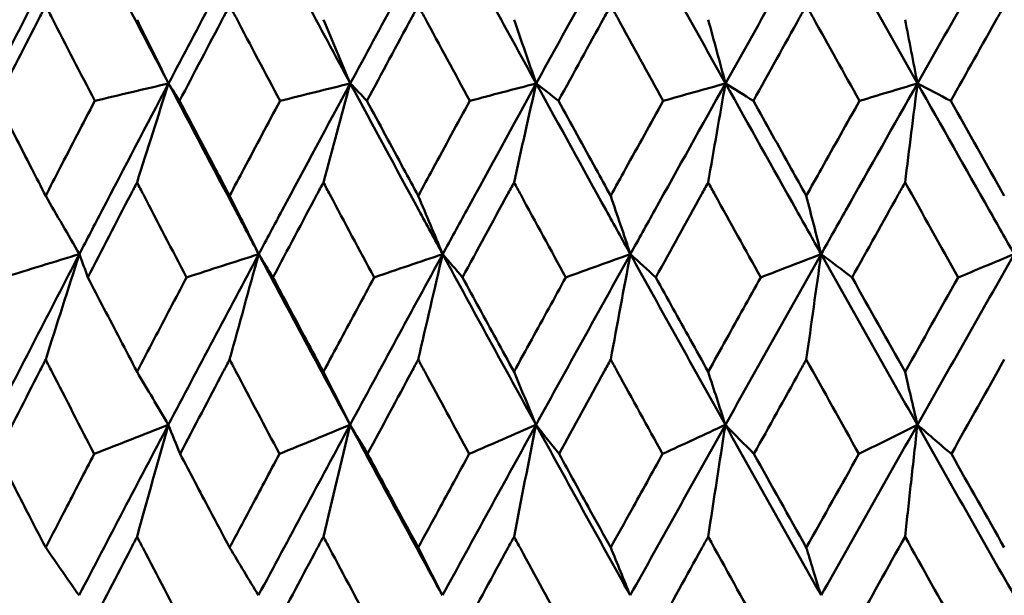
# Model space of a CAD drawing. Header units: millimetres. Extents: x 172 to 1631, y 500 to 2693.
# Tile 138 of 218: x 800.56 to 806.73, y 581.19 to 584.8. Entities that reach past the tile are written whole.
import ezdxf

# ---------------------------------------------------------------- set-up
doc = ezdxf.new("R2010")
doc.units = ezdxf.units.MM
doc.header["$LTSCALE"] = 10
doc.layers.add('Widoczne (ISO)', color=7, linetype='Continuous', lineweight=50)

msp = doc.modelspace()

# ---------------------------------------------------------------- linework, layer by layer
at = {"layer": 'Widoczne (ISO)'}
msp.add_circle((809.2343, 549.6019), 50, dxfattribs=at)
for points in [[(800.9311, 585.467), (800.7461, 585.1103), (800.5626, 584.7536), (800.3805, 584.3969)], [(800.9311, 585.467), (801.1159, 585.1103), (801.3019, 584.7536), (801.489, 584.3969)], [(802.0555, 585.467), (801.8654, 585.1103), (801.6765, 584.7536), (801.489, 584.3969)], [(802.0555, 585.467), (802.2453, 585.1103), (802.4362, 584.7536), (802.6281, 584.3969)], [(803.2081, 585.467), (803.0137, 585.1103), (802.8204, 584.7536), (802.6281, 584.3969)], [(803.2081, 585.467), (803.4023, 585.1103), (803.5974, 584.7536), (803.7933, 584.3969)], [(804.3846, 585.467), (804.1866, 585.1103), (803.9895, 584.7536), (803.7933, 584.3969)], [(804.3846, 585.467), (804.5824, 585.1103), (804.7809, 584.7536), (804.98, 584.3969)], [(805.5801, 585.467), (805.3794, 585.1103), (805.1793, 584.7536), (804.98, 584.3969)], [(805.5801, 585.467), (805.7808, 585.1103), (805.9819, 584.7536), (806.1834, 584.3969)], [(806.7901, 585.467), (806.5874, 585.1103), (806.3851, 584.7536), (806.1834, 584.3969)], [(801.2913, 584.7966), (801.3571, 584.6632), (801.423, 584.5299), (801.489, 584.3969)], [(802.4595, 584.7966), (802.5157, 584.6632), (802.5719, 584.5299), (802.6281, 584.3969)], [(803.6544, 584.7966), (803.7007, 584.6632), (803.747, 584.5299), (803.7933, 584.3969)], [(804.8714, 584.7966), (804.9076, 584.6632), (804.9438, 584.5299), (804.98, 584.3969)], [(806.1056, 584.7966), (806.1315, 584.6632), (806.1575, 584.5299), (806.1834, 584.3969)], [(801.489, 584.3969), (801.3348, 584.3604), (801.1806, 584.3239), (801.0263, 584.2874)], [(801.2913, 583.7757), (801.3569, 583.9833), (801.4228, 584.1903), (801.489, 584.3969)], [(801.489, 584.3969), (801.512, 584.3604), (801.5349, 584.3239), (801.5579, 584.2874)], [(802.6281, 584.3969), (802.4813, 584.3604), (802.3345, 584.3239), (802.1877, 584.2874)], [(802.4595, 583.7757), (802.5155, 583.9833), (802.5717, 584.1903), (802.6281, 584.3969)], [(802.6281, 584.3969), (802.663, 584.3604), (802.6978, 584.3239), (802.7327, 584.2874)], [(803.7933, 584.3969), (803.6545, 584.3604), (803.5157, 584.3239), (803.3769, 584.2874)], [(803.6544, 583.7757), (803.7005, 583.9833), (803.7468, 584.1903), (803.7933, 584.3969)], [(803.7933, 584.3969), (803.8399, 584.3604), (803.8865, 584.3239), (803.9331, 584.2874)], [(804.98, 584.3969), (804.8497, 584.3604), (804.7195, 584.3239), (804.5892, 584.2874)], [(804.8714, 583.7757), (804.9074, 583.9833), (804.9436, 584.1903), (804.98, 584.3969)], [(804.98, 584.3969), (805.0381, 584.3604), (805.0963, 584.3239), (805.1545, 584.2874)], [(806.1834, 584.3969), (806.0623, 584.3604), (805.9411, 584.3239), (805.8199, 584.2874)], [(806.1056, 583.7757), (806.1314, 583.9833), (806.1574, 584.1903), (806.1834, 584.3969)], [(806.1834, 584.3969), (806.2529, 584.3604), (806.3224, 584.3239), (806.3919, 584.2874)], [(806.3919, 584.2874), (806.5037, 584.0889), (806.6156, 583.8904), (806.7276, 583.6919)], [(806.4389, 583.1798), (806.3277, 583.3784), (806.2165, 583.5771), (806.1056, 583.7757)], [(800.7187, 583.6919), (800.789, 583.5697), (800.8595, 583.4478), (800.9299, 583.326)], [(801.8718, 583.6919), (801.9326, 583.5697), (801.9935, 583.4478), (802.0544, 583.326)], [(803.0539, 583.6919), (803.105, 583.5697), (803.1561, 583.4478), (803.2072, 583.326)], [(804.2605, 583.6919), (804.3016, 583.5697), (804.3427, 583.4478), (804.3838, 583.326)], [(805.4866, 583.6919), (805.5176, 583.5697), (805.5486, 583.4478), (805.5796, 583.326)], [(800.9299, 583.326), (800.7449, 582.9692), (800.5612, 582.6122), (800.3787, 582.2553)], [(800.9299, 583.326), (800.772, 583.2773), (800.614, 583.2286), (800.456, 583.1798)], [(800.7187, 582.6647), (800.7888, 582.8857), (800.8592, 583.1061), (800.9299, 583.326)], [(800.9299, 583.326), (800.9476, 583.2773), (800.9654, 583.2286), (800.9831, 583.1798)], [(802.0544, 583.326), (801.8643, 582.9692), (801.6753, 582.6122), (801.4875, 582.2553)], [(802.0544, 583.326), (801.9035, 583.2773), (801.7526, 583.2286), (801.6017, 583.1798)], [(801.8718, 582.6647), (801.9324, 582.8857), (801.9933, 583.1061), (802.0544, 583.326)], [(802.0544, 583.326), (802.084, 583.2773), (802.1137, 583.2286), (802.1434, 583.1798)], [(802.0544, 583.326), (802.244, 582.9692), (802.4348, 582.6122), (802.6268, 582.2553)], [(803.2072, 583.326), (803.0129, 582.9692), (802.8194, 582.6122), (802.6268, 582.2553)], [(803.2072, 583.326), (803.064, 583.2773), (802.9208, 583.2286), (802.7775, 583.1798)], [(803.0539, 582.6647), (803.1048, 582.8857), (803.1559, 583.1061), (803.2072, 583.326)], [(803.2072, 583.326), (803.2487, 583.2773), (803.2901, 583.2286), (803.3316, 583.1798)], [(803.2072, 583.326), (803.4012, 582.9692), (803.5962, 582.6122), (803.7923, 582.2553)], [(804.3838, 583.326), (804.1859, 582.9692), (803.9887, 582.6122), (803.7923, 582.2553)], [(804.3838, 583.326), (804.2489, 583.2773), (804.1139, 583.2286), (803.9789, 583.1798)], [(804.2605, 582.6647), (804.3014, 582.8857), (804.3425, 583.1061), (804.3838, 583.326)], [(804.3838, 583.326), (804.4369, 583.2773), (804.49, 583.2286), (804.5431, 583.1798)], [(804.3838, 583.326), (804.5814, 582.9692), (804.7799, 582.6122), (804.9792, 582.2553)], [(805.5796, 583.326), (805.3789, 582.9692), (805.1788, 582.6122), (804.9792, 582.2553)], [(805.5796, 583.326), (805.4534, 583.2773), (805.3272, 583.2286), (805.2009, 583.1798)], [(805.4866, 582.6647), (805.5175, 582.8857), (805.5485, 583.1061), (805.5796, 583.326)], [(805.5796, 583.326), (805.78, 582.9692), (805.9811, 582.6122), (806.1828, 582.2553)], [(805.5796, 583.326), (805.6441, 583.2773), (805.7086, 583.2286), (805.7731, 583.1798)], [(806.7898, 583.326), (806.5871, 582.9692), (806.3848, 582.6122), (806.1828, 582.2553)], [(805.7731, 583.1798), (805.8838, 582.9824), (805.9946, 582.785), (806.1056, 582.5877)], [(806.1056, 582.5877), (806.2166, 582.7851), (806.3277, 582.9825), (806.4389, 583.1798)], [(805.8161, 582.0724), (805.7061, 582.2698), (805.5963, 582.4672), (805.4866, 582.6647)], [(806.7276, 582.6647), (806.6169, 582.4673), (806.5062, 582.2698), (806.3958, 582.0724)], [(801.2913, 582.5877), (801.3567, 582.4767), (801.4221, 582.3659), (801.4875, 582.2553)], [(802.4595, 582.5877), (802.5152, 582.4767), (802.571, 582.3659), (802.6268, 582.2553)], [(803.6544, 582.5877), (803.7003, 582.4767), (803.7463, 582.3659), (803.7923, 582.2553)], [(804.8714, 582.5877), (804.9073, 582.4767), (804.9432, 582.3659), (804.9792, 582.2553)], [(801.4875, 582.2553), (801.2998, 581.8986), (801.1132, 581.542), (800.9279, 581.1854)], [(801.4875, 582.2553), (801.3326, 582.1943), (801.1777, 582.1334), (801.0228, 582.0724)], [(801.2913, 581.5532), (801.3563, 581.7879), (801.4218, 582.0219), (801.4875, 582.2553)], [(801.4875, 582.2553), (801.5121, 582.1943), (801.5368, 582.1334), (801.5615, 582.0724)], [(802.6268, 582.2553), (802.4345, 581.8986), (802.243, 581.542), (802.0526, 581.1854)], [(802.6268, 582.2553), (802.4793, 582.1943), (802.3317, 582.1334), (802.1841, 582.0724)], [(802.4595, 581.5532), (802.515, 581.7879), (802.5708, 582.0219), (802.6268, 582.2553)], [(802.6268, 582.2553), (802.6633, 582.1943), (802.6998, 582.1334), (802.7363, 582.0724)], [(802.6268, 582.2553), (802.8187, 581.8986), (803.0117, 581.542), (803.2058, 581.1854)], [(803.7923, 582.2553), (803.596, 581.8986), (803.4004, 581.542), (803.2058, 581.1854)], [(803.7923, 582.2553), (803.6526, 582.1943), (803.5129, 582.1334), (803.3732, 582.0724)], [(803.6544, 581.5532), (803.7001, 581.7879), (803.7461, 582.0219), (803.7923, 582.2553)], [(803.7923, 582.2553), (803.8404, 582.1943), (803.8886, 582.1334), (803.9368, 582.0724)], [(803.7923, 582.2553), (803.9881, 581.8986), (804.1849, 581.542), (804.3827, 581.1854)], [(804.9792, 582.2553), (804.7797, 581.8986), (804.5809, 581.542), (804.3827, 581.1854)], [(804.9792, 582.2553), (804.848, 582.1943), (804.7167, 582.1334), (804.5855, 582.0724)], [(804.8714, 581.5532), (804.9071, 581.7879), (804.943, 582.0219), (804.9792, 582.2553)], [(804.9792, 582.2553), (805.0388, 582.1943), (805.0985, 582.1334), (805.1583, 582.0724)], [(804.9792, 582.2553), (805.1782, 581.8986), (805.3781, 581.542), (805.5787, 581.1854)], [(806.1828, 582.2553), (805.9811, 581.8986), (805.7797, 581.542), (805.5787, 581.1854)], [(806.1828, 582.2553), (806.3844, 581.8986), (806.5865, 581.542), (806.7892, 581.1854)], [(805.1583, 582.0724), (805.2675, 581.8765), (805.3769, 581.6807), (805.4866, 581.4849)], [(805.4866, 581.4849), (805.5963, 581.6807), (805.7061, 581.8765), (805.8161, 582.0724)], [(806.3958, 582.0724), (806.5062, 581.8765), (806.6168, 581.6807), (806.7276, 581.4849)], [(805.1961, 580.9659), (805.0877, 581.1616), (804.9794, 581.3574), (804.8714, 581.5532)], [(806.1056, 581.5532), (805.9962, 581.3574), (805.887, 581.1616), (805.778, 580.9659)], [(806.434, 580.9659), (806.3244, 581.1616), (806.2149, 581.3574), (806.1056, 581.5532)], [(800.7187, 581.4849), (800.7884, 581.385), (800.8581, 581.2851), (800.9279, 581.1854)], [(801.8718, 581.4849), (801.932, 581.385), (801.9923, 581.2851), (802.0526, 581.1854)], [(803.0539, 581.4849), (803.1045, 581.385), (803.1551, 581.2851), (803.2058, 581.1854)], [(804.2605, 581.4849), (804.3012, 581.385), (804.3419, 581.2851), (804.3827, 581.1854)]]:
    msp.add_open_spline(points, degree=3, dxfattribs=at)
for points, knots in [([(800.7187, 584.8854), (800.7057, 584.8601), (800.6928, 584.8348), (800.5907, 584.6355), (800.5019, 584.4615), (800.4134, 584.2874)], [0.06686277, 0.06686277, 0.06686277, 0.06686277, 0.07557848, 0.07557848, 0.13558897, 0.13558897, 0.13558897, 0.13558897]), ([(801.0263, 584.2874), (800.9365, 584.4614), (800.8469, 584.6354), (800.7446, 584.8347), (800.7317, 584.8601), (800.7187, 584.8854)], [0.01556037, 0.01556037, 0.01556037, 0.01556037, 0.07555527, 0.07555527, 0.08428623, 0.08428623, 0.08428623, 0.08428623]), ([(801.8718, 584.8854), (801.8584, 584.8601), (801.8451, 584.8348), (801.7402, 584.6355), (801.6489, 584.4615), (801.5579, 584.2874)], [0.06686277, 0.06686277, 0.06686277, 0.06686277, 0.07557848, 0.07557848, 0.13558897, 0.13558897, 0.13558897, 0.13558897]), ([(802.1877, 584.2874), (802.0955, 584.4614), (802.0035, 584.6354), (801.8985, 584.8347), (801.8851, 584.8601), (801.8718, 584.8854)], [0.01556037, 0.01556037, 0.01556037, 0.01556037, 0.07555527, 0.07555527, 0.08428623, 0.08428623, 0.08428623, 0.08428623]), ([(803.0539, 584.8854), (803.0403, 584.8601), (803.0267, 584.8348), (802.9194, 584.6355), (802.8259, 584.4615), (802.7327, 584.2874)], [0.06686277, 0.06686277, 0.06686277, 0.06686277, 0.07557848, 0.07557848, 0.13558897, 0.13558897, 0.13558897, 0.13558897]), ([(803.3769, 584.2874), (803.2827, 584.4614), (803.1887, 584.6354), (803.0812, 584.8347), (803.0676, 584.8601), (803.0539, 584.8854)], [0.01556037, 0.01556037, 0.01556037, 0.01556037, 0.07555527, 0.07555527, 0.08428623, 0.08428623, 0.08428623, 0.08428623]), ([(804.2605, 584.8854), (804.2466, 584.8601), (804.2327, 584.8348), (804.1234, 584.6355), (804.0282, 584.4615), (803.9331, 584.2874)], [0.06686277, 0.06686277, 0.06686277, 0.06686277, 0.07557848, 0.07557848, 0.13558897, 0.13558897, 0.13558897, 0.13558897]), ([(804.5892, 584.2874), (804.4934, 584.4614), (804.3977, 584.6354), (804.2883, 584.8347), (804.2744, 584.8601), (804.2605, 584.8854)], [0.01556037, 0.01556037, 0.01556037, 0.01556037, 0.07555527, 0.07555527, 0.08428623, 0.08428623, 0.08428623, 0.08428623]), ([(805.4866, 584.8854), (805.4726, 584.8601), (805.4585, 584.8348), (805.3476, 584.6355), (805.251, 584.4615), (805.1545, 584.2874)], [0.06686277, 0.06686277, 0.06686277, 0.06686277, 0.07557848, 0.07557848, 0.13558897, 0.13558897, 0.13558897, 0.13558897]), ([(805.8199, 584.2874), (805.7228, 584.4614), (805.6258, 584.6354), (805.5148, 584.8347), (805.5007, 584.8601), (805.4866, 584.8854)], [0.01556037, 0.01556037, 0.01556037, 0.01556037, 0.07555527, 0.07555527, 0.08428623, 0.08428623, 0.08428623, 0.08428623]), ([(806.7276, 584.8854), (806.7134, 584.8601), (806.6992, 584.8348), (806.5872, 584.6355), (806.4895, 584.4615), (806.3919, 584.2874)], [0.06686277, 0.06686277, 0.06686277, 0.06686277, 0.07557848, 0.07557848, 0.13558897, 0.13558897, 0.13558897, 0.13558897]), ([(801.489, 584.3969), (801.3497, 584.1319), (801.2111, 583.8669), (801.0254, 583.51), (800.9776, 583.418), (800.9299, 583.326)], [0.3692784, 0.3692784, 0.3692784, 0.3692784, 0.4608442, 0.4608442, 0.492629, 0.492629, 0.492629, 0.492629]), ([(801.489, 584.3969), (801.6281, 584.1319), (801.7677, 583.8669), (801.9568, 583.51), (802.0055, 583.418), (802.0544, 583.326)], [0.3692784, 0.3692784, 0.3692784, 0.3692784, 0.4608442, 0.4608442, 0.492629, 0.492629, 0.492629, 0.492629]), ([(802.6281, 584.3969), (802.4853, 584.1319), (802.3431, 583.8669), (802.1525, 583.51), (802.1034, 583.418), (802.0544, 583.326)], [0.3692784, 0.3692784, 0.3692784, 0.3692784, 0.4608442, 0.4608442, 0.492629, 0.492629, 0.492629, 0.492629]), ([(802.6281, 584.3969), (802.7707, 584.1319), (802.9138, 583.8669), (803.1073, 583.51), (803.1572, 583.418), (803.2072, 583.326)], [0.3692784, 0.3692784, 0.3692784, 0.3692784, 0.4608442, 0.4608442, 0.492629, 0.492629, 0.492629, 0.492629]), ([(803.7933, 584.3969), (803.6476, 584.1319), (803.5024, 583.8669), (803.3075, 583.51), (803.2573, 583.418), (803.2072, 583.326)], [0.3692784, 0.3692784, 0.3692784, 0.3692784, 0.4608442, 0.4608442, 0.492629, 0.492629, 0.492629, 0.492629]), ([(803.7933, 584.3969), (803.9389, 584.1319), (804.0848, 583.8669), (804.282, 583.51), (804.3329, 583.418), (804.3838, 583.326)], [0.3692784, 0.3692784, 0.3692784, 0.3692784, 0.4608442, 0.4608442, 0.492629, 0.492629, 0.492629, 0.492629]), ([(804.98, 584.3969), (804.8319, 584.1319), (804.6842, 583.8669), (804.4859, 583.51), (804.4349, 583.418), (804.3838, 583.326)], [0.3692784, 0.3692784, 0.3692784, 0.3692784, 0.4608442, 0.4608442, 0.492629, 0.492629, 0.492629, 0.492629]), ([(804.98, 584.3969), (805.1279, 584.1319), (805.2762, 583.8669), (805.4763, 583.51), (805.5279, 583.418), (805.5796, 583.326)], [0.3692784, 0.3692784, 0.3692784, 0.3692784, 0.4608442, 0.4608442, 0.492629, 0.492629, 0.492629, 0.492629]), ([(806.1834, 584.3969), (806.0336, 584.1319), (805.8841, 583.8669), (805.6831, 583.51), (805.6313, 583.418), (805.5796, 583.326)], [0.3692784, 0.3692784, 0.3692784, 0.3692784, 0.4608442, 0.4608442, 0.492629, 0.492629, 0.492629, 0.492629]), ([(806.1834, 584.3969), (806.3332, 584.1319), (806.4831, 583.8669), (806.6854, 583.51), (806.7376, 583.418), (806.7898, 583.326)], [0.3692784, 0.3692784, 0.3692784, 0.3692784, 0.4608442, 0.4608442, 0.492629, 0.492629, 0.492629, 0.492629]), ([(800.4134, 584.2874), (800.4859, 584.1454), (800.5586, 584.0034), (800.6605, 583.8049), (800.6896, 583.7484), (800.7187, 583.6919)], [0.01259731, 0.01259731, 0.01259731, 0.01259731, 0.06159863, 0.06159863, 0.08110666, 0.08110666, 0.08110666, 0.08110666]), ([(800.7187, 583.6919), (800.7478, 583.7484), (800.7769, 583.8049), (800.8793, 584.0034), (800.9527, 584.1454), (801.0263, 584.2874)], [0.04208868, 0.04208868, 0.04208868, 0.04208868, 0.06158988, 0.06158988, 0.11059803, 0.11059803, 0.11059803, 0.11059803]), ([(801.5579, 584.2874), (801.6325, 584.1454), (801.7072, 584.0034), (801.812, 583.8049), (801.8419, 583.7484), (801.8718, 583.6919)], [0.01259731, 0.01259731, 0.01259731, 0.01259731, 0.06159863, 0.06159863, 0.08110666, 0.08110666, 0.08110666, 0.08110666]), ([(801.8718, 583.6919), (801.9016, 583.7484), (801.9316, 583.8049), (802.0367, 584.0034), (802.1121, 584.1454), (802.1877, 584.2874)], [0.04208868, 0.04208868, 0.04208868, 0.04208868, 0.06158988, 0.06158988, 0.11059803, 0.11059803, 0.11059803, 0.11059803]), ([(802.7327, 584.2874), (802.8091, 584.1454), (802.8856, 584.0034), (802.9928, 583.8049), (803.0233, 583.7484), (803.0539, 583.6919)], [0.01259731, 0.01259731, 0.01259731, 0.01259731, 0.06159863, 0.06159863, 0.08110666, 0.08110666, 0.08110666, 0.08110666]), ([(803.0539, 583.6919), (803.0845, 583.7484), (803.1151, 583.8049), (803.2226, 584.0034), (803.2997, 584.1454), (803.3769, 584.2874)], [0.04208868, 0.04208868, 0.04208868, 0.04208868, 0.06158988, 0.06158988, 0.11059803, 0.11059803, 0.11059803, 0.11059803]), ([(803.9331, 584.2874), (804.011, 584.1454), (804.089, 584.0034), (804.1982, 583.8049), (804.2293, 583.7484), (804.2605, 583.6919)], [0.01259731, 0.01259731, 0.01259731, 0.01259731, 0.06159863, 0.06159863, 0.08110666, 0.08110666, 0.08110666, 0.08110666]), ([(804.2605, 583.6919), (804.2916, 583.7484), (804.3227, 583.8049), (804.4322, 584.0034), (804.5107, 584.1454), (804.5892, 584.2874)], [0.04208868, 0.04208868, 0.04208868, 0.04208868, 0.06158988, 0.06158988, 0.11059803, 0.11059803, 0.11059803, 0.11059803]), ([(805.1545, 584.2874), (805.2335, 584.1454), (805.3127, 584.0034), (805.4235, 583.8049), (805.455, 583.7484), (805.4866, 583.6919)], [0.01259731, 0.01259731, 0.01259731, 0.01259731, 0.06159863, 0.06159863, 0.08110666, 0.08110666, 0.08110666, 0.08110666]), ([(805.4866, 583.6919), (805.5182, 583.7484), (805.5498, 583.8049), (805.6608, 584.0034), (805.7403, 584.1454), (805.8199, 584.2874)], [0.04208868, 0.04208868, 0.04208868, 0.04208868, 0.06158988, 0.06158988, 0.11059803, 0.11059803, 0.11059803, 0.11059803]), ([(801.2913, 583.7757), (801.278, 583.7501), (801.2648, 583.7246), (801.1618, 583.526), (801.0723, 583.3529), (800.9831, 583.1798)], [0.07138254, 0.07138254, 0.07138254, 0.07138254, 0.08018544, 0.08018544, 0.13983561, 0.13983561, 0.13983561, 0.13983561]), ([(801.6017, 583.1798), (801.5113, 583.3528), (801.4211, 583.5259), (801.3179, 583.7245), (801.3046, 583.7501), (801.2913, 583.7757)], [0.02053386, 0.02053386, 0.02053386, 0.02053386, 0.08016461, 0.08016461, 0.08898694, 0.08898694, 0.08898694, 0.08898694]), ([(802.4595, 583.7757), (802.4459, 583.7501), (802.4323, 583.7246), (802.3267, 583.526), (802.2349, 583.3529), (802.1434, 583.1798)], [0.07138254, 0.07138254, 0.07138254, 0.07138254, 0.08018544, 0.08018544, 0.13983561, 0.13983561, 0.13983561, 0.13983561]), ([(802.7775, 583.1798), (802.6849, 583.3528), (802.5926, 583.5259), (802.4868, 583.7245), (802.4731, 583.7501), (802.4595, 583.7757)], [0.02053386, 0.02053386, 0.02053386, 0.02053386, 0.08016461, 0.08016461, 0.08898694, 0.08898694, 0.08898694, 0.08898694]), ([(803.6544, 583.7757), (803.6406, 583.7501), (803.6267, 583.7246), (803.5189, 583.526), (803.4251, 583.3529), (803.3316, 583.1798)], [0.07138254, 0.07138254, 0.07138254, 0.07138254, 0.08018544, 0.08018544, 0.13983561, 0.13983561, 0.13983561, 0.13983561]), ([(803.9789, 583.1798), (803.8844, 583.3528), (803.7902, 583.5259), (803.6823, 583.7245), (803.6683, 583.7501), (803.6544, 583.7757)], [0.02053386, 0.02053386, 0.02053386, 0.02053386, 0.08016461, 0.08016461, 0.08898694, 0.08898694, 0.08898694, 0.08898694]), ([(804.8714, 583.7757), (804.8573, 583.7501), (804.8432, 583.7246), (804.7336, 583.526), (804.6383, 583.3529), (804.5431, 583.1798)], [0.07138254, 0.07138254, 0.07138254, 0.07138254, 0.08018544, 0.08018544, 0.13983561, 0.13983561, 0.13983561, 0.13983561]), ([(805.2009, 583.1798), (805.1051, 583.3528), (805.0094, 583.5259), (804.8997, 583.7245), (804.8855, 583.7501), (804.8714, 583.7757)], [0.02053386, 0.02053386, 0.02053386, 0.02053386, 0.08016461, 0.08016461, 0.08898694, 0.08898694, 0.08898694, 0.08898694]), ([(806.1056, 583.7757), (806.0913, 583.7501), (806.077, 583.7246), (805.9661, 583.526), (805.8696, 583.3529), (805.7731, 583.1798)], [0.07138254, 0.07138254, 0.07138254, 0.07138254, 0.08018544, 0.08018544, 0.13983561, 0.13983561, 0.13983561, 0.13983561]), ([(806.7898, 583.326), (806.727, 583.2999), (806.6642, 583.2737), (806.5472, 583.225), (806.4931, 583.2024), (806.4389, 583.1798)], [-0.06350836, -0.06350836, -0.06350836, -0.06350836, -0.03173776, -0.03173776, -0.00432334, -0.00432334, -0.00432334, -0.00432334]), ([(800.9831, 583.1798), (801.0504, 583.0501), (801.1178, 582.9204), (801.2206, 582.723), (801.2559, 582.6554), (801.2913, 582.5877)], [0.01681985, 0.01681985, 0.01681985, 0.01681985, 0.06159108, 0.06159108, 0.08495433, 0.08495433, 0.08495433, 0.08495433]), ([(801.2913, 582.5877), (801.3266, 582.6553), (801.362, 582.723), (801.4654, 582.9204), (801.5335, 583.0501), (801.6017, 583.1798)], [0.03825175, 0.03825175, 0.03825175, 0.03825175, 0.06160817, 0.06160817, 0.10638617, 0.10638617, 0.10638617, 0.10638617]), ([(802.1434, 583.1798), (802.2124, 583.0501), (802.2815, 582.9204), (802.387, 582.723), (802.4232, 582.6554), (802.4595, 582.5877)], [0.01681985, 0.01681985, 0.01681985, 0.01681985, 0.06159108, 0.06159108, 0.08495433, 0.08495433, 0.08495433, 0.08495433]), ([(802.4595, 582.5877), (802.4957, 582.6553), (802.532, 582.723), (802.6379, 582.9204), (802.7077, 583.0501), (802.7775, 583.1798)], [0.03825175, 0.03825175, 0.03825175, 0.03825175, 0.06160817, 0.06160817, 0.10638617, 0.10638617, 0.10638617, 0.10638617]), ([(803.3316, 583.1798), (803.4021, 583.0501), (803.4728, 582.9204), (803.5805, 582.723), (803.6174, 582.6554), (803.6544, 582.5877)], [0.01681985, 0.01681985, 0.01681985, 0.01681985, 0.06159108, 0.06159108, 0.08495433, 0.08495433, 0.08495433, 0.08495433]), ([(803.6544, 582.5877), (803.6914, 582.6553), (803.7284, 582.723), (803.8365, 582.9204), (803.9076, 583.0501), (803.9789, 583.1798)], [0.03825175, 0.03825175, 0.03825175, 0.03825175, 0.06160817, 0.06160817, 0.10638617, 0.10638617, 0.10638617, 0.10638617]), ([(804.5431, 583.1798), (804.6149, 583.0501), (804.6867, 582.9204), (804.7962, 582.723), (804.8338, 582.6554), (804.8714, 582.5877)], [0.01681985, 0.01681985, 0.01681985, 0.01681985, 0.06159108, 0.06159108, 0.08495433, 0.08495433, 0.08495433, 0.08495433]), ([(804.8714, 582.5877), (804.909, 582.6553), (804.9466, 582.723), (805.0564, 582.9204), (805.1286, 583.0501), (805.2009, 583.1798)], [0.03825175, 0.03825175, 0.03825175, 0.03825175, 0.06160817, 0.06160817, 0.10638617, 0.10638617, 0.10638617, 0.10638617]), ([(800.7187, 582.6647), (800.7058, 582.6395), (800.6929, 582.6143), (800.592, 582.4169), (800.5043, 582.2446), (800.4169, 582.0724)], [0.07597559, 0.07597559, 0.07597559, 0.07597559, 0.08464777, 0.08464777, 0.14401425, 0.14401425, 0.14401425, 0.14401425]), ([(801.0228, 582.0724), (800.9341, 582.2446), (800.8456, 582.4168), (800.7445, 582.6142), (800.7316, 582.6394), (800.7187, 582.6647)], [0.02530969, 0.02530969, 0.02530969, 0.02530969, 0.08465152, 0.08465152, 0.09334823, 0.09334823, 0.09334823, 0.09334823]), ([(801.8718, 582.6647), (801.8585, 582.6395), (801.8453, 582.6143), (801.7416, 582.4169), (801.6514, 582.2446), (801.5615, 582.0724)], [0.07597559, 0.07597559, 0.07597559, 0.07597559, 0.08464777, 0.08464777, 0.14401425, 0.14401425, 0.14401425, 0.14401425]), ([(802.1841, 582.0724), (802.093, 582.2446), (802.0022, 582.4168), (801.8983, 582.6142), (801.885, 582.6394), (801.8718, 582.6647)], [0.02530969, 0.02530969, 0.02530969, 0.02530969, 0.08465152, 0.08465152, 0.09334823, 0.09334823, 0.09334823, 0.09334823]), ([(803.0539, 582.6647), (803.0404, 582.6395), (803.0269, 582.6143), (802.9208, 582.4169), (802.8284, 582.2446), (802.7363, 582.0724)], [0.07597559, 0.07597559, 0.07597559, 0.07597559, 0.08464777, 0.08464777, 0.14401425, 0.14401425, 0.14401425, 0.14401425]), ([(803.3732, 582.0724), (803.2802, 582.2446), (803.1873, 582.4168), (803.0811, 582.6142), (803.0675, 582.6394), (803.0539, 582.6647)], [0.02530969, 0.02530969, 0.02530969, 0.02530969, 0.08465152, 0.08465152, 0.09334823, 0.09334823, 0.09334823, 0.09334823]), ([(804.2605, 582.6647), (804.2467, 582.6395), (804.2329, 582.6143), (804.1249, 582.4169), (804.0308, 582.2446), (803.9368, 582.0724)], [0.07597559, 0.07597559, 0.07597559, 0.07597559, 0.08464777, 0.08464777, 0.14401425, 0.14401425, 0.14401425, 0.14401425]), ([(804.5855, 582.0724), (804.4908, 582.2446), (804.3963, 582.4168), (804.2881, 582.6142), (804.2743, 582.6394), (804.2605, 582.6647)], [0.02530969, 0.02530969, 0.02530969, 0.02530969, 0.08465152, 0.08465152, 0.09334823, 0.09334823, 0.09334823, 0.09334823]), ([(805.4866, 582.6647), (805.4727, 582.6395), (805.4587, 582.6143), (805.3491, 582.4169), (805.2536, 582.2446), (805.1583, 582.0724)], [0.07597559, 0.07597559, 0.07597559, 0.07597559, 0.08464777, 0.08464777, 0.14401425, 0.14401425, 0.14401425, 0.14401425]), ([(806.1056, 582.5877), (806.1174, 582.5367), (806.1292, 582.4858), (806.155, 582.375), (806.1689, 582.3151), (806.1828, 582.2553)], [-0.05953933, -0.05953933, -0.05953933, -0.05953933, -0.03219286, -0.03219286, 0, 0, 0, 0]), ([(806.1828, 582.2553), (806.1161, 582.222), (806.0493, 582.1887), (805.927, 582.1277), (805.8715, 582.1), (805.8161, 582.0724)], [-0.06563164, -0.06563164, -0.06563164, -0.06563164, -0.03278858, -0.03278858, -0.00550824, -0.00550824, -0.00550824, -0.00550824]), ([(806.1056, 581.5532), (806.118, 581.6669), (806.1304, 581.7804), (806.1562, 582.0144), (806.1695, 582.1349), (806.1828, 582.2553)], [-0.08584009, -0.08584009, -0.08584009, -0.08584009, -0.0442602, -0.0442602, 0, 0, 0, 0]), ([(806.1828, 582.2553), (806.2201, 582.2233), (806.2573, 582.1913), (806.3282, 582.1304), (806.362, 582.1014), (806.3958, 582.0724)], [-0.06302893, -0.06302893, -0.06302893, -0.06302893, -0.03149009, -0.03149009, -0.00290552, -0.00290552, -0.00290552, -0.00290552]), ([(800.4169, 582.0724), (800.4769, 581.955), (800.5371, 581.8377), (800.6378, 581.6419), (800.6782, 581.5634), (800.7187, 581.4849)], [0.02104899, 0.02104899, 0.02104899, 0.02104899, 0.0615671, 0.0615671, 0.08866561, 0.08866561, 0.08866561, 0.08866561]), ([(800.7187, 581.4849), (800.7592, 581.5634), (800.7997, 581.6418), (800.901, 581.8376), (800.9619, 581.955), (801.0228, 582.0724)], [0.03448054, 0.03448054, 0.03448054, 0.03448054, 0.06157222, 0.06157222, 0.10209717, 0.10209717, 0.10209717, 0.10209717]), ([(801.5615, 582.0724), (801.6232, 581.955), (801.6851, 581.8377), (801.7886, 581.6419), (801.8302, 581.5634), (801.8718, 581.4849)], [0.02104899, 0.02104899, 0.02104899, 0.02104899, 0.0615671, 0.0615671, 0.08866561, 0.08866561, 0.08866561, 0.08866561]), ([(801.8718, 581.4849), (801.9134, 581.5634), (801.955, 581.6418), (802.0591, 581.8376), (802.1215, 581.955), (802.1841, 582.0724)], [0.03448054, 0.03448054, 0.03448054, 0.03448054, 0.06157222, 0.06157222, 0.10209717, 0.10209717, 0.10209717, 0.10209717]), ([(802.7363, 582.0724), (802.7996, 581.955), (802.8629, 581.8377), (802.9689, 581.6419), (803.0114, 581.5634), (803.0539, 581.4849)], [0.02104899, 0.02104899, 0.02104899, 0.02104899, 0.0615671, 0.0615671, 0.08866561, 0.08866561, 0.08866561, 0.08866561]), ([(803.0539, 581.4849), (803.0965, 581.5634), (803.1391, 581.6418), (803.2454, 581.8376), (803.3093, 581.955), (803.3732, 582.0724)], [0.03448054, 0.03448054, 0.03448054, 0.03448054, 0.06157222, 0.06157222, 0.10209717, 0.10209717, 0.10209717, 0.10209717]), ([(803.9368, 582.0724), (804.0013, 581.955), (804.0659, 581.8377), (804.1738, 581.6419), (804.2171, 581.5634), (804.2605, 581.4849)], [0.02104899, 0.02104899, 0.02104899, 0.02104899, 0.0615671, 0.0615671, 0.08866561, 0.08866561, 0.08866561, 0.08866561]), ([(804.2605, 581.4849), (804.3038, 581.5634), (804.3472, 581.6418), (804.4555, 581.8376), (804.5204, 581.955), (804.5855, 582.0724)], [0.03448054, 0.03448054, 0.03448054, 0.03448054, 0.06157222, 0.06157222, 0.10209717, 0.10209717, 0.10209717, 0.10209717]), ([(801.2913, 581.5532), (801.2788, 581.5291), (801.2662, 581.5049), (801.1647, 581.3091), (801.076, 581.1375), (800.9876, 580.9659)], [0.0806421, 0.0806421, 0.0806421, 0.0806421, 0.08897282, 0.08897282, 0.14811965, 0.14811965, 0.14811965, 0.14811965]), ([(801.5972, 580.9659), (801.5075, 581.1374), (801.4182, 581.3089), (801.3165, 581.5047), (801.3039, 581.529), (801.2913, 581.5532)], [0.02983351, 0.02983351, 0.02983351, 0.02983351, 0.0889495, 0.0889495, 0.09731113, 0.09731113, 0.09731113, 0.09731113]), ([(802.4595, 581.5532), (802.4466, 581.5291), (802.4338, 581.5049), (802.3297, 581.3091), (802.2387, 581.1375), (802.1479, 580.9659)], [0.0806421, 0.0806421, 0.0806421, 0.0806421, 0.08897282, 0.08897282, 0.14811965, 0.14811965, 0.14811965, 0.14811965]), ([(802.7729, 580.9659), (802.6811, 581.1374), (802.5895, 581.3089), (802.4853, 581.5047), (802.4724, 581.529), (802.4595, 581.5532)], [0.02983351, 0.02983351, 0.02983351, 0.02983351, 0.0889495, 0.0889495, 0.09731113, 0.09731113, 0.09731113, 0.09731113]), ([(803.6544, 581.5532), (803.6413, 581.5291), (803.6282, 581.5049), (803.5219, 581.3091), (803.429, 581.1375), (803.3363, 580.9659)], [0.0806421, 0.0806421, 0.0806421, 0.0806421, 0.08897282, 0.08897282, 0.14811965, 0.14811965, 0.14811965, 0.14811965]), ([(803.9741, 580.9659), (803.8805, 581.1374), (803.7872, 581.3089), (803.6808, 581.5047), (803.6676, 581.529), (803.6544, 581.5532)], [0.02983351, 0.02983351, 0.02983351, 0.02983351, 0.0889495, 0.0889495, 0.09731113, 0.09731113, 0.09731113, 0.09731113]), ([(804.8714, 581.5532), (804.8581, 581.5291), (804.8447, 581.5049), (804.7367, 581.3091), (804.6422, 581.1375), (804.5479, 580.9659)], [0.0806421, 0.0806421, 0.0806421, 0.0806421, 0.08897282, 0.08897282, 0.14811965, 0.14811965, 0.14811965, 0.14811965]), ([(805.4866, 581.4849), (805.5004, 581.44), (805.5142, 581.395), (805.5449, 581.2952), (805.5618, 581.2403), (805.5787, 581.1854)], [-0.05754451, -0.05754451, -0.05754451, -0.05754451, -0.03165624, -0.03165624, 0, 0, 0, 0])]:
    msp.add_open_spline(points, degree=3, knots=knots, dxfattribs=at)

doc.saveas('drawing.dxf')
